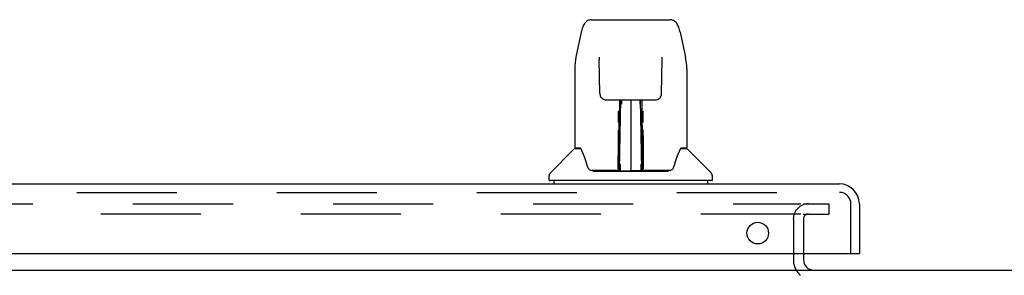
# Model space of a CAD drawing. Header units: inches. Extents: x 0 to 224, y 0 to 145.
# Tile 20 of 41: x 168 to 180, y 27 to 30. Entities that reach past the tile are written whole.
import ezdxf

# ---------------------------------------------------------------- set-up
doc = ezdxf.new("R2010")
doc.units = ezdxf.units.IN
doc.header["$LTSCALE"] = 12.302632
doc.header["$MEASUREMENT"] = 0
doc.linetypes.add('HIDDEN', pattern=[0.2, 0.1, -0.1])
doc.layers.get('0').update_dxf_attribs({"linetype": 'CONTINUOUS'})
doc.layers.add('DEFAULT_2', color=8, linetype='HIDDEN')
doc.layers.add('MAIN_DOOR_ASSEMBLY', color=7, linetype='CONTINUOUS')

msp = doc.modelspace()

# ---------------------------------------------------------------- linework, layer by layer
at = {"color": 7, "linetype": 'Continuous'}
for p, q in [((177.319, 27.142), (177.319, 27.063)), ((63.256, 26.938), (180.631, 26.938))]:
    msp.add_line(p, q, dxfattribs=at)
msp.add_arc((177.444, 27.063), 0.125, 180, 270, dxfattribs=at)
at = {"layer": 'DEFAULT_2', "color": 8, "linetype": 'HIDDEN'}
for p, q in [((142.006, 27.751), (177.287, 27.751)), ((177.315, 27.751), (177.631, 27.751)), ((177.631, 27.751), (177.631, 27.626)), ((177.287, 27.626), (142.006, 27.626)), ((177.315, 27.626), (177.631, 27.626)), ((177.194, 27.563), (177.194, 27.063)), ((177.319, 27.563), (177.319, 27.142))]:
    msp.add_line(p, q, dxfattribs=at)
for centre, radius, start, end in [((177.381, 27.563), 0.188, 90, 180), ((177.381, 27.563), 0.0625, 90, 180), ((177.444, 27.063), 0.25, 180, 229.2391)]:
    msp.add_arc(centre, radius, start, end, dxfattribs=at)
at = {"layer": 'MAIN_DOOR_ASSEMBLY', "color": 7, "linetype": 'Continuous'}
for p, q in [((174.709, 30.012), (175.678, 30.012)), ((174.585, 29.858), (174.52, 29.552)), ((175.802, 29.858), (175.867, 29.552)), ((174.806, 29.548), (174.806, 29.544)), ((174.806, 29.544), (174.806, 29.539)), ((174.806, 29.539), (174.806, 29.534)), ((174.806, 29.534), (174.806, 29.523)), ((174.814, 29.106), (174.806, 29.523)), ((175.574, 29.106), (175.581, 29.525)), ((175.581, 29.535), (175.581, 29.54)), ((175.581, 29.525), (175.581, 29.535)), ((174.505, 29.409), (174.505, 28.445)), ((174.505, 29.409), (174.505, 29.409)), ((175.883, 29.409), (175.883, 28.445)), ((174.894, 29.028), (174.954, 29.028)), ((174.995, 29.029), (175.392, 29.029)), ((175.054, 29.029), (175.051, 28.674)), ((175.056, 28.169), (175.071, 29.029)), ((175.08, 29.024), (175.079, 28.975)), ((175.08, 29.029), (175.08, 29.024)), ((175.194, 29.029), (175.194, 28.158)), ((175.308, 28.975), (175.308, 29.029)), ((175.331, 28.169), (175.316, 29.029)), ((175.336, 28.674), (175.333, 29.029)), ((175.433, 29.028), (175.493, 29.028)), ((175.043, 28.788), (175.044, 28.825)), ((175.044, 28.859), (175.044, 28.889)), ((175.044, 28.825), (175.044, 28.859)), ((175.052, 28.863), (175.051, 28.828)), ((175.051, 28.828), (175.051, 28.789)), ((175.052, 28.894), (175.052, 28.863)), ((175.336, 28.809), (175.336, 28.846)), ((175.344, 28.889), (175.344, 28.859)), ((175.344, 28.859), (175.344, 28.825)), ((175.344, 28.825), (175.344, 28.788)), ((175.043, 28.75), (175.043, 28.788)), ((175.05, 28.674), (175.051, 28.75)), ((175.051, 28.789), (175.051, 28.75)), ((175.067, 28.792), (175.052, 28.792)), ((175.052, 28.785), (175.067, 28.786)), ((175.335, 28.792), (175.32, 28.792)), ((175.321, 28.786), (175.335, 28.785)), ((175.336, 28.77), (175.336, 28.809)), ((175.337, 28.674), (175.336, 28.77)), ((175.344, 28.788), (175.344, 28.75)), ((175.051, 28.674), (175.051, 28.654)), ((175.051, 28.654), (175.051, 28.646)), ((175.051, 28.646), (175.052, 28.646)), ((175.052, 28.646), (175.052, 28.569)), ((175.335, 28.646), (175.335, 28.569)), ((175.336, 28.654), (175.336, 28.674)), ((175.336, 28.646), (175.336, 28.654)), ((175.337, 28.655), (175.337, 28.665)), ((175.337, 28.627), (175.337, 28.655)), ((175.04, 28.182), (175.042, 28.503)), ((175.049, 28.477), (175.042, 28.477)), ((175.047, 28.181), (175.049, 28.477)), ((175.052, 28.569), (175.052, 28.569)), ((175.052, 28.558), (175.052, 28.569)), ((175.054, 28.562), (175.052, 28.562)), ((175.052, 28.559), (175.06, 28.559)), ((175.052, 28.554), (175.052, 28.558)), ((175.052, 28.552), (175.052, 28.554)), ((175.052, 28.551), (175.052, 28.552)), ((175.052, 28.551), (175.052, 28.551)), ((175.052, 28.55), (175.052, 28.55)), ((175.052, 28.314), (175.052, 28.55)), ((175.327, 28.559), (175.335, 28.559)), ((175.335, 28.562), (175.333, 28.562)), ((175.335, 28.569), (175.335, 28.567)), ((175.335, 28.567), (175.335, 28.556)), ((175.335, 28.556), (175.335, 28.553)), ((175.335, 28.553), (175.335, 28.552)), ((175.335, 28.314), (175.335, 28.55)), ((174.496, 28.421), (174.201, 28.126)), ((174.573, 28.437), (174.513, 28.437)), ((174.517, 28.43), (174.579, 28.43)), ((174.577, 28.433), (174.577, 28.433)), ((175.807, 28.426), (175.811, 28.433)), ((175.808, 28.43), (175.87, 28.43)), ((175.811, 28.433), (175.811, 28.433)), ((175.814, 28.437), (175.815, 28.438)), ((175.875, 28.437), (175.814, 28.437)), ((175.891, 28.421), (176.186, 28.126)), ((175.05, 28.223), (175.052, 28.314)), ((175.05, 28.195), (175.05, 28.223)), ((175.066, 28.237), (175.057, 28.237)), ((175.066, 28.237), (175.065, 28.16)), ((175.33, 28.237), (175.321, 28.237)), ((175.323, 28.16), (175.321, 28.237)), ((175.335, 28.314), (175.337, 28.223)), ((175.337, 28.223), (175.338, 28.195)), ((174.19, 28.044), (174.19, 28.098)), ((175.041, 28.162), (174.708, 28.162)), ((174.729, 28.154), (175.658, 28.154)), ((175.042, 28.162), (175.041, 28.162)), ((175.043, 28.158), (175.042, 28.159)), ((175.046, 28.163), (175.046, 28.162)), ((175.049, 28.184), (175.05, 28.195)), ((175.049, 28.176), (175.049, 28.184)), ((175.049, 28.175), (175.049, 28.176)), ((175.049, 28.173), (175.049, 28.175)), ((175.049, 28.172), (175.049, 28.173)), ((175.049, 28.172), (175.049, 28.172)), ((175.05, 28.194), (175.05, 28.17)), ((175.055, 28.159), (175.059, 28.155)), ((175.06, 28.162), (175.058, 28.162)), ((175.065, 28.16), (175.194, 28.158)), ((175.323, 28.16), (175.194, 28.158)), ((175.329, 28.162), (175.328, 28.162)), ((175.337, 28.17), (175.338, 28.194)), ((175.337, 28.17), (175.338, 28.168)), ((175.338, 28.195), (175.338, 28.183)), ((175.338, 28.183), (175.338, 28.18)), ((175.338, 28.18), (175.338, 28.177)), ((175.338, 28.177), (175.338, 28.175)), ((175.338, 28.175), (175.338, 28.174)), ((175.338, 28.174), (175.338, 28.173)), ((175.338, 28.173), (175.338, 28.172)), ((175.338, 28.172), (175.338, 28.171)), ((175.341, 28.164), (175.342, 28.163)), ((175.342, 28.162), (175.342, 28.164)), ((175.343, 28.156), (175.344, 28.158)), ((175.679, 28.162), (175.346, 28.162)), ((176.198, 28.044), (176.198, 28.098)), ((176.19, 28.036), (174.198, 28.036)), ((174.249, 28.036), (174.249, 27.996)), ((176.139, 28.036), (176.139, 27.996)), ((177.986, 27.142), (178.006, 27.142))]:
    msp.add_line(p, q, dxfattribs=at)
at = {"layer": 'MAIN_DOOR_ASSEMBLY', "color": 3, "linetype": 'Continuous'}
for p, q in [((141.315, 27.996), (177.76, 27.996)), ((178.006, 27.75), (178.006, 27.142)), ((141.089, 27.142), (177.986, 27.142))]:
    msp.add_line(p, q, dxfattribs=at)
at = {"layer": 'MAIN_DOOR_ASSEMBLY', "color": 8, "linetype": 'HIDDEN'}
for p, q in [((141.315, 27.892), (177.76, 27.892)), ((177.902, 27.142), (177.902, 27.75))]:
    msp.add_line(p, q, dxfattribs=at)
at = {"layer": 'MAIN_DOOR_ASSEMBLY', "color": 7, "linetype": 'Continuous'}
for points in [[(174.709, 30.012), (174.706, 30.012), (174.692, 30.011), (174.679, 30.007), (174.667, 30.002), (174.656, 29.995), (174.645, 29.987), (174.636, 29.979), (174.628, 29.969), (174.621, 29.958), (174.614, 29.947), (174.608, 29.935), (174.603, 29.921), (174.598, 29.906), (174.593, 29.889), (174.588, 29.871), (174.585, 29.858)], [(175.802, 29.858), (175.799, 29.871), (175.795, 29.889), (175.79, 29.906), (175.784, 29.921), (175.779, 29.935), (175.773, 29.947), (175.766, 29.959), (175.759, 29.969), (175.751, 29.979), (175.741, 29.988), (175.731, 29.996), (175.72, 30.002), (175.707, 30.007), (175.694, 30.011), (175.681, 30.012), (175.678, 30.012)], [(174.52, 29.552), (174.514, 29.522), (174.509, 29.482), (174.505, 29.442), (174.505, 29.409)], [(174.806, 29.551), (174.806, 29.552), (174.806, 29.552), (174.806, 29.551), (174.806, 29.55), (174.806, 29.549), (174.806, 29.548)], [(175.581, 29.54), (175.581, 29.544), (175.581, 29.546), (175.582, 29.548), (175.582, 29.549), (175.582, 29.55), (175.582, 29.551), (175.582, 29.551)], [(175.883, 29.409), (175.882, 29.442), (175.879, 29.483), (175.873, 29.522), (175.867, 29.552)], [(174.814, 29.106), (174.814, 29.099), (174.816, 29.088), (174.819, 29.078), (174.824, 29.067), (174.831, 29.058), (174.838, 29.05), (174.847, 29.043), (174.857, 29.037), (174.867, 29.032), (174.877, 29.029), (174.888, 29.028), (174.893, 29.028)], [(175.494, 29.028), (175.501, 29.028), (175.511, 29.03), (175.522, 29.033), (175.532, 29.038), (175.542, 29.044), (175.55, 29.051), (175.558, 29.059), (175.564, 29.069), (175.568, 29.079), (175.572, 29.09), (175.573, 29.1), (175.574, 29.106)], [(174.955, 29.028), (174.964, 29.028), (174.975, 29.028), (174.986, 29.029), (174.995, 29.029)], [(175.392, 29.029), (175.402, 29.029), (175.413, 29.028), (175.424, 29.028), (175.432, 29.028)], [(175.052, 28.894), (175.051, 28.893), (175.051, 28.892), (175.049, 28.89), (175.048, 28.89), (175.046, 28.889), (175.044, 28.889)], [(175.336, 28.846), (175.336, 28.879), (175.336, 28.894)], [(175.042, 28.503), (175.042, 28.529), (175.043, 28.554), (175.043, 28.578), (175.043, 28.601), (175.043, 28.622), (175.043, 28.641), (175.043, 28.659)], [(175.051, 28.654), (175.051, 28.654), (175.052, 28.65), (175.052, 28.646)], [(175.335, 28.646), (175.335, 28.65), (175.336, 28.654), (175.336, 28.654)], [(175.338, 28.53), (175.337, 28.556), (175.337, 28.581), (175.337, 28.605), (175.337, 28.627)], [(175.344, 28.659), (175.344, 28.641), (175.344, 28.622), (175.344, 28.601), (175.345, 28.578), (175.345, 28.554), (175.345, 28.529), (175.345, 28.503), (175.348, 28.182)], [(175.052, 28.55), (175.052, 28.55), (175.052, 28.551)], [(175.335, 28.552), (175.335, 28.551), (175.335, 28.551), (175.335, 28.55)], [(175.341, 28.181), (175.338, 28.504), (175.338, 28.53)], [(174.573, 28.438), (174.573, 28.438), (174.573, 28.438), (174.573, 28.438)], [(174.573, 28.438), (174.574, 28.437), (174.574, 28.436), (174.575, 28.435), (174.576, 28.435)], [(174.576, 28.435), (174.575, 28.436), (174.575, 28.436), (174.574, 28.437), (174.574, 28.437), (174.575, 28.437)], [(174.582, 28.43), (174.58, 28.431), (174.579, 28.432), (174.578, 28.433), (174.576, 28.434), (174.576, 28.435)], [(174.576, 28.435), (174.576, 28.434), (174.577, 28.434)], [(174.577, 28.433), (174.58, 28.427), (174.594, 28.398), (174.609, 28.363), (174.625, 28.32), (174.641, 28.272), (174.655, 28.225)], [(175.732, 28.225), (175.746, 28.271), (175.762, 28.319), (175.778, 28.361), (175.793, 28.397), (175.807, 28.426)], [(175.812, 28.435), (175.811, 28.434), (175.81, 28.433), (175.809, 28.432), (175.807, 28.431), (175.805, 28.43)], [(175.811, 28.433), (175.811, 28.434), (175.812, 28.435)], [(175.813, 28.437), (175.813, 28.437), (175.813, 28.437), (175.813, 28.436), (175.812, 28.436), (175.812, 28.435)], [(175.812, 28.435), (175.812, 28.435), (175.813, 28.436), (175.814, 28.437), (175.814, 28.437)], [(174.655, 28.225), (174.658, 28.217), (174.663, 28.204), (174.668, 28.194), (174.673, 28.185), (174.678, 28.178)], [(175.709, 28.177), (175.714, 28.185), (175.72, 28.193), (175.724, 28.204), (175.729, 28.216), (175.732, 28.225)], [(174.678, 28.178), (174.684, 28.172), (174.69, 28.167), (174.698, 28.163), (174.705, 28.162), (174.708, 28.162)], [(175.039, 28.162), (175.041, 28.162), (175.043, 28.163), (175.044, 28.164), (175.046, 28.166), (175.046, 28.168), (175.047, 28.17)], [(175.042, 28.159), (175.042, 28.159), (175.041, 28.159), (175.041, 28.158), (175.04, 28.158), (175.039, 28.157), (175.039, 28.157)], [(175.049, 28.17), (175.048, 28.168), (175.048, 28.166), (175.046, 28.164), (175.045, 28.163), (175.043, 28.162), (175.042, 28.162)], [(175.042, 28.162), (175.043, 28.162), (175.045, 28.163), (175.046, 28.163)], [(175.046, 28.163), (175.047, 28.164), (175.047, 28.165), (175.048, 28.166), (175.048, 28.167), (175.048, 28.168), (175.049, 28.168), (175.049, 28.169), (175.049, 28.169), (175.049, 28.169), (175.049, 28.169), (175.049, 28.17), (175.049, 28.17), (175.049, 28.17), (175.049, 28.17), (175.049, 28.171), (175.049, 28.171), (175.049, 28.172)], [(175.046, 28.163), (175.048, 28.164), (175.049, 28.166)], [(175.049, 28.166), (175.05, 28.168), (175.05, 28.17)], [(175.055, 28.162), (175.054, 28.163), (175.053, 28.163), (175.052, 28.164), (175.052, 28.164), (175.051, 28.165), (175.05, 28.166), (175.05, 28.167), (175.049, 28.167)], [(175.049, 28.166), (175.049, 28.165), (175.05, 28.164), (175.051, 28.162), (175.052, 28.161), (175.054, 28.16), (175.055, 28.159)], [(175.058, 28.162), (175.058, 28.162), (175.057, 28.162), (175.056, 28.162), (175.055, 28.162)], [(175.059, 28.155), (175.06, 28.154), (175.061, 28.154)], [(175.327, 28.154), (175.327, 28.154), (175.328, 28.155), (175.332, 28.159)], [(175.331, 28.162), (175.33, 28.162), (175.329, 28.162)], [(175.338, 28.168), (175.337, 28.167), (175.337, 28.166), (175.336, 28.165), (175.335, 28.164), (175.334, 28.163), (175.333, 28.163), (175.331, 28.162)], [(175.332, 28.159), (175.333, 28.16), (175.334, 28.161), (175.336, 28.162), (175.337, 28.163), (175.337, 28.164), (175.338, 28.164), (175.339, 28.165), (175.339, 28.166)], [(175.338, 28.171), (175.338, 28.171), (175.338, 28.17), (175.338, 28.17), (175.338, 28.17), (175.338, 28.17), (175.338, 28.169), (175.339, 28.169), (175.339, 28.169), (175.339, 28.168), (175.339, 28.168), (175.339, 28.167), (175.339, 28.167), (175.34, 28.166), (175.34, 28.165), (175.341, 28.164)], [(175.338, 28.168), (175.338, 28.166), (175.34, 28.164), (175.341, 28.163), (175.342, 28.163)], [(175.341, 28.17), (175.341, 28.168), (175.342, 28.166), (175.343, 28.164), (175.344, 28.163), (175.346, 28.162), (175.348, 28.162)], [(175.342, 28.163), (175.343, 28.162), (175.345, 28.162)], [(175.343, 28.156), (175.343, 28.156), (175.343, 28.156), (175.344, 28.155), (175.344, 28.155), (175.344, 28.155), (175.345, 28.155), (175.345, 28.155), (175.346, 28.155), (175.347, 28.156), (175.347, 28.156), (175.348, 28.156), (175.349, 28.157)], [(175.345, 28.162), (175.346, 28.162), (175.346, 28.162)], [(175.68, 28.162), (175.682, 28.162), (175.689, 28.163), (175.697, 28.167), (175.703, 28.171), (175.709, 28.177)]]:
    msp.add_lwpolyline(points, dxfattribs=at)
at = {"layer": 'MAIN_DOOR_ASSEMBLY', "color": 3, "linetype": 'Continuous'}
msp.add_circle((176.756, 27.392), 0.133, dxfattribs=at)
at = {"layer": 'MAIN_DOOR_ASSEMBLY', "color": 7, "linetype": 'Continuous'}
for centre, radius, start, end in [((175.054, 28.553), 0.00886, 359, 89), ((175.333, 28.553), 0.00886, 91, 181), ((174.517, 28.4), 0.0295, 90, 135), ((174.513, 28.445), 0.00787, 180, 270), ((175.87, 28.4), 0.0295, 45, 90), ((175.875, 28.445), 0.00787, 270, 360), ((174.229, 28.098), 0.0394, 135, 180), ((175.054, 28.162), 0.00787, 182, 258.8695), ((175.065, 28.169), 0.00886, 179, 269), ((175.065, 28.169), 0.00886, 179.0026, 257.5816), ((175.322, 28.169), 0.00886, 271, 1), ((175.334, 28.162), 0.00787, 281.1329, 358), ((176.158, 28.098), 0.0394, 0, 45), ((174.198, 28.044), 0.00787, 180, 270), ((176.19, 28.044), 0.00787, 270, 360)]:
    msp.add_arc(centre, radius, start, end, dxfattribs=at)
at = {"layer": 'MAIN_DOOR_ASSEMBLY', "color": 3, "linetype": 'Continuous'}
msp.add_arc((177.76, 27.75), 0.246, 0, 90, dxfattribs=at)
at = {"layer": 'MAIN_DOOR_ASSEMBLY', "color": 8, "linetype": 'HIDDEN'}
msp.add_arc((177.76, 27.75), 0.142, 0, 90, dxfattribs=at)

doc.saveas('drawing.dxf')
